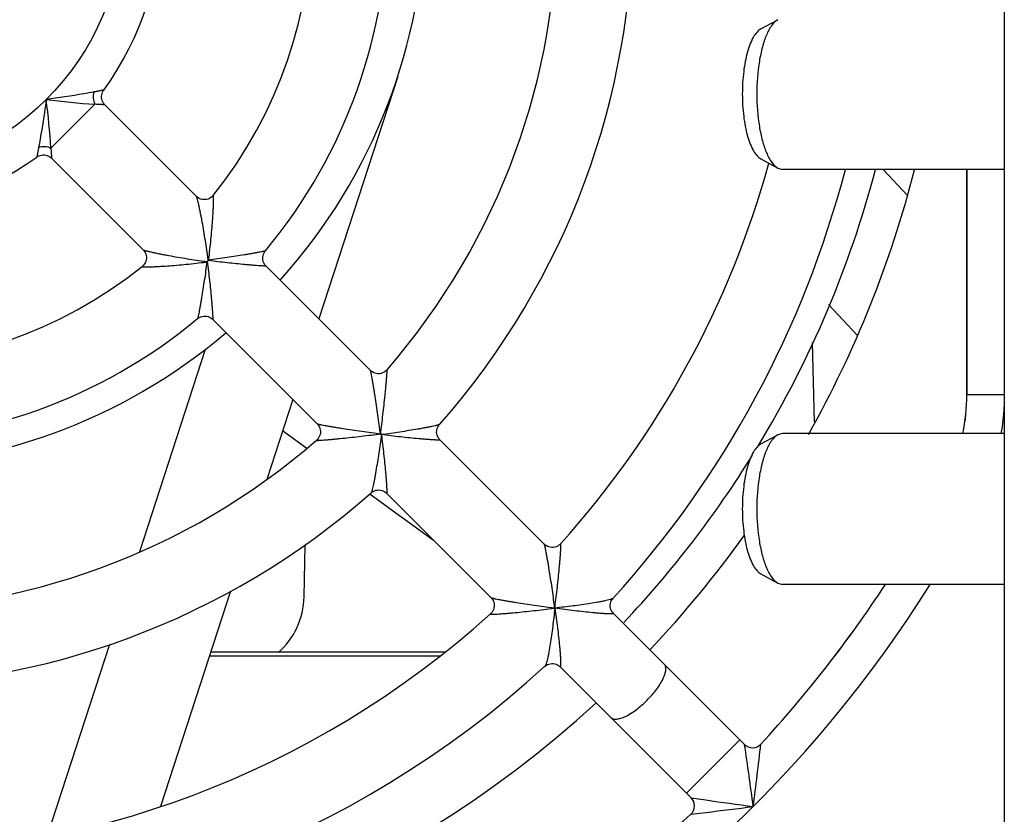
# Model space of a CAD drawing. Header units: millimetres. Extents: x 0 to 841, y 0 to 594.
# Tile 38 of 127: x 332 to 345, y 491 to 502. Entities that reach past the tile are written whole.
import ezdxf

# ---------------------------------------------------------------- set-up
doc = ezdxf.new("R2010")
doc.units = ezdxf.units.MM
doc.header["$LTSCALE"] = 46.255
doc.layers.get('0').update_dxf_attribs({"linetype": 'CONTINUOUS'})
for name, color, linetype in [('CHAMFERS', 7, 'CONTINUOUS'), ('DRAFTS', 7, 'CONTINUOUS'), ('ROUNDS', 7, 'CONTINUOUS')]:
    doc.layers.add(name, color=color, linetype=linetype)

msp = doc.modelspace()

# ---------------------------------------------------------------- linework, layer by layer
at = {"color": 3, "linetype": 'CONTINUOUS'}
msp.add_line((345.1366, 514.948), (345.1366, 480.948), dxfattribs=at)
at = {"color": 7, "linetype": 'CONTINUOUS'}
for p, q in [((337.0991, 500.9303), (336.0549, 497.7164)), ((334.4322, 499.3391), (333.218, 500.5533)), ((333.7251, 498.632), (332.5109, 499.8461)), ((345.1366, 499.698), (342.1997, 499.698)), ((343.8549, 499.3512), (343.5316, 499.698)), ((336.7384, 497.0329), (335.3543, 498.417)), ((342.8085, 497.9074), (343.194, 497.4941)), ((336.0314, 496.3257), (334.6472, 497.7099)), ((334.548, 497.3102), (333.6763, 494.6273)), ((335.7081, 496.649), (335.3625, 495.5855)), ((335.5739, 496.2362), (335.8967, 496.0017)), ((336.8822, 496.1928), (336.8714, 496.1819)), ((339.0416, 494.7297), (337.6584, 496.1129)), ((345.1366, 496.198), (342.1997, 496.198)), ((336.7342, 495.3933), (337.5739, 494.7832)), ((338.3345, 494.0226), (336.9513, 495.4057)), ((335.8584, 494.0305), (335.8704, 494.7222)), ((345.1366, 494.198), (342.1997, 494.198)), ((334.8818, 494.1062), (333.9552, 491.2542)), ((341.6949, 492.0764), (339.9575, 493.8138)), ((333.2776, 493.4003), (332.4482, 490.8477)), ((340.9878, 491.3693), (339.2504, 493.1067))]:
    msp.add_line(p, q, dxfattribs=at)
at = {"color": 9, "linetype": 'CONTINUOUS'}
for p, q in [((339.9529, 494.0142), (339.9508, 494.0122)), ((340.9264, 491.4307), (341.6335, 492.1378))]:
    msp.add_line(p, q, dxfattribs=at)
at = {"color": 7, "linetype": 'CONTINUOUS'}
for centre, radius, start, end in [((329.9662, 503.098), 10.25, 318.5763, 41.4237), ((329.9662, 503.098), 9.25, 319.09255, 40.90745), ((329.9662, 503.248), 7.5, 318.01344, 40.35331), ((329.9662, 503.098), 7, 320.21237, 39.78761), ((329.9662, 503.098), 6, 321.36055, 38.63944), ((329.9662, 503.098), 4, 324.01093, 35.98908), ((329.9662, 503.098), 4, 234.01093, 305.98908), ((329.9662, 503.098), 12.5, 318.00926, 344.608), ((329.9662, 503.098), 13.5, 317.70917, 345.40923), ((329.9662, 503.248), 13.925, 328.81001, 345.21723), ((329.9662, 503.248), 14.425, 330.68695, 345.72333), ((329.9662, 503.098), 6, 231.36058, 308.63941), ((329.9662, 503.098), 7, 230.21237, 309.7876), ((329.9662, 503.248), 7.5, 229.64729, 310.35271), ((329.9662, 503.098), 9.25, 229.09216, 310.90784), ((329.9662, 503.248), 13.925, 316.66334, 328.20737), ((329.9662, 503.098), 10.25, 228.5757, 311.42429), ((329.9662, 503.248), 14.425, 316.56559, 324.39973), ((334.8585, 494.048), 1, 311.01406, 359), ((329.9662, 503.098), 12.5, 228.00926, 311.99074), ((329.9662, 503.098), 13.5, 227.70917, 312.29083), ((329.9662, 503.248), 14.425, 227.41354, 312.58646)]:
    msp.add_arc(centre, radius, start, end, dxfattribs=at)
at = {"color": 9, "linetype": 'CONTINUOUS'}
msp.add_arc((339.0421, 493.1199), 0.0117, 312.31765, 313.97906, dxfattribs=at)
for points, knots in [([(334.5821, 498.5383), (334.5764, 498.5801), (334.5645, 498.6633), (334.5454, 498.7869), (334.5253, 498.9078), (334.5076, 499.006), (334.4931, 499.0815), (334.4825, 499.1348), (334.472, 499.185), (334.462, 499.2308), (334.4539, 499.2656), (334.4478, 499.2901), (334.4438, 499.3054), (334.4402, 499.3181), (334.4371, 499.3281), (334.4345, 499.3348), (334.4329, 499.3384), (334.432, 499.3393)], [0, 0, 0, 0, 0.1551412, 0.309042, 0.460028, 0.6057996, 0.6756703, 0.7426827, 0.805901, 0.8640114, 0.9151698, 0.9373862, 0.9568743, 0.9732347, 0.9860742, 0.9950557, 1, 1, 1, 1]), ([(334.5987, 498.5384), (334.604, 498.582), (334.614, 498.6687), (334.6273, 498.7979), (334.6387, 498.9243), (334.6465, 499.0268), (334.6516, 499.1056), (334.6547, 499.1609), (334.6567, 499.2048), (334.6579, 499.2378), (334.6585, 499.2604), (334.6589, 499.2813), (334.659, 499.3001), (334.6589, 499.3166), (334.6584, 499.3302), (334.6577, 499.3396), (334.657, 499.3455), (334.6564, 499.3486), (334.6557, 499.3507), (334.655, 499.3522), (334.6537, 499.3526), (334.6531, 499.3519), (334.6529, 499.3516)], [0, 0, 0, 0, 0.1607397, 0.3198885, 0.4756019, 0.6252866, 0.6966372, 0.7646399, 0.8281335, 0.857694, 0.885449, 0.9110769, 0.9342016, 0.9543958, 0.9711999, 0.9841613, 0.9890799, 0.992913, 0.9956587, 0.9973892, 0.9984947, 1, 1, 1, 1]), ([(333.7249, 498.6322), (333.7258, 498.6313), (333.7294, 498.6297), (333.7361, 498.6271), (333.746, 498.624), (333.7588, 498.6204), (333.7741, 498.6164), (333.7986, 498.6103), (333.8334, 498.6022), (333.8792, 498.5921), (333.9294, 498.5817), (333.9827, 498.5711), (334.0582, 498.5566), (334.1564, 498.5389), (334.2773, 498.5187), (334.4009, 498.4996), (334.4841, 498.4878), (334.5259, 498.4821)], [0, 0, 0, 0, 0.0049444, 0.0139259, 0.0267653, 0.0431257, 0.0626138, 0.0848302, 0.1359886, 0.194099, 0.2573173, 0.3243298, 0.3942004, 0.539972, 0.690958, 0.8448588, 1, 1, 1, 1]), ([(335.3453, 498.6185), (335.3447, 498.6178), (335.3421, 498.6171), (335.3372, 498.6154), (335.3294, 498.6135), (335.3192, 498.6111), (335.3065, 498.6083), (335.2856, 498.6039), (335.2551, 498.5979), (335.2141, 498.5901), (335.1683, 498.5818), (335.1186, 498.573), (335.047, 498.5609), (334.9528, 498.5455), (334.8359, 498.5276), (334.7154, 498.5101), (334.6341, 498.4989), (334.5932, 498.4935)], [0, 0, 0, 0, 0.0032438, 0.0101866, 0.0207246, 0.0346451, 0.0516876, 0.0715692, 0.1187175, 0.1739724, 0.2355527, 0.302043, 0.3723446, 0.5211794, 0.6772685, 0.8375712, 1, 1, 1, 1]), ([(333.7126, 498.4113), (333.7123, 498.411), (333.7116, 498.4105), (333.712, 498.4092), (333.7134, 498.4085), (333.7156, 498.4078), (333.7187, 498.4072), (333.7245, 498.4064), (333.734, 498.4058), (333.7476, 498.4053), (333.764, 498.4052), (333.7829, 498.4053), (333.8038, 498.4057), (333.8264, 498.4063), (333.8594, 498.4075), (333.9033, 498.4095), (333.9586, 498.4126), (334.0374, 498.4177), (334.1399, 498.4255), (334.2663, 498.4369), (334.3954, 498.4501), (334.4822, 498.4601), (334.5258, 498.4654)], [0, 0, 0, 0, 0.001505, 0.0026106, 0.0043414, 0.0070874, 0.0109209, 0.0158399, 0.0288019, 0.0456065, 0.0658011, 0.0889261, 0.1145542, 0.1423094, 0.17187, 0.2353636, 0.3033661, 0.3747165, 0.5244005, 0.6801131, 0.8392612, 1, 1, 1, 1]), ([(334.5707, 498.471), (334.5652, 498.4301), (334.5541, 498.3488), (334.5366, 498.2283), (334.5187, 498.1114), (334.5033, 498.0172), (334.4911, 497.9456), (334.4824, 497.8959), (334.4741, 497.8501), (334.4663, 497.8091), (334.4603, 497.7786), (334.4559, 497.7577), (334.4531, 497.745), (334.4507, 497.7348), (334.4488, 497.727), (334.4471, 497.7221), (334.4463, 497.7194), (334.4457, 497.7189)], [0, 0, 0, 0, 0.1624275, 0.322729, 0.478817, 0.6276509, 0.6979521, 0.7644422, 0.8260225, 0.8812775, 0.9284265, 0.9483084, 0.9653514, 0.9792727, 0.9898115, 0.9967552, 1, 1, 1, 1]), ([(334.5753, 498.4756), (334.5806, 498.4337), (334.5909, 498.3504), (334.6051, 498.2267), (334.6177, 498.1065), (334.627, 498.0096), (334.6335, 497.936), (334.6377, 497.8849), (334.6413, 497.838), (334.6443, 497.7963), (334.6462, 497.7654), (334.6473, 497.7445), (334.6478, 497.7323), (334.6481, 497.7225), (334.6482, 497.7163), (334.648, 497.7124), (334.648, 497.7112), (334.6476, 497.7095), (334.6473, 497.7097)], [0, 0, 0, 0, 0.16469, 0.3271311, 0.4851596, 0.6356099, 0.7065283, 0.7734393, 0.8351582, 0.8901399, 0.9364212, 0.9555783, 0.9716647, 0.9843752, 0.9934359, 0.9965291, 0.9986404, 1, 1, 1, 1]), ([(335.3544, 498.4168), (335.3547, 498.4166), (335.353, 498.4162), (335.3518, 498.4162), (335.3479, 498.416), (335.3417, 498.4161), (335.3319, 498.4164), (335.3196, 498.4169), (335.2987, 498.418), (335.2679, 498.4199), (335.2262, 498.4229), (335.1792, 498.4265), (335.1282, 498.4307), (335.0545, 498.4372), (334.9576, 498.4465), (334.8375, 498.4591), (334.7138, 498.4732), (334.6305, 498.4835), (334.5886, 498.4889)], [0, 0, 0, 0, 0.0013594, 0.0034706, 0.0065637, 0.0156242, 0.0283345, 0.0444208, 0.0635778, 0.109859, 0.1648407, 0.2265597, 0.2934707, 0.3643892, 0.5148397, 0.6728684, 0.8353097, 1, 1, 1, 1]), ([(336.8681, 496.2178), (336.8625, 496.2608), (336.851, 496.3463), (336.833, 496.4733), (336.8145, 496.5975), (336.7987, 496.6982), (336.7861, 496.7756), (336.777, 496.8301), (336.7682, 496.8811), (336.76, 496.9275), (336.7535, 496.9625), (336.7488, 496.9869), (336.7458, 497.0019), (336.7433, 497.0142), (336.7412, 497.0234), (336.7398, 497.0291), (336.7388, 497.0319), (336.7385, 497.0328), (336.7382, 497.0331)], [0, 0, 0, 0, 0.1574005, 0.3133782, 0.4661787, 0.6133615, 0.6837098, 0.7509823, 0.8141696, 0.8718595, 0.922085, 0.9436012, 0.962215, 0.9775192, 0.9891188, 0.9966774, 0.9988697, 1, 1, 1, 1]), ([(336.8746, 496.2178), (336.8803, 496.2616), (336.8913, 496.3487), (336.9068, 496.4784), (336.921, 496.6051), (336.9317, 496.708), (336.9395, 496.787), (336.9446, 496.8425), (336.9492, 496.8944), (336.953, 496.9411), (336.9556, 496.9762), (336.9571, 497.0003), (336.9577, 497.0129), (336.9581, 497.0216), (336.9583, 497.027), (336.9583, 497.0315), (336.9583, 497.0351), (336.9583, 497.038), (336.9579, 497.0396), (336.9579, 497.041), (336.9573, 497.041), (336.9572, 497.0409)], [0, 0, 0, 0, 0.1598571, 0.3181347, 0.4730028, 0.6219009, 0.6929067, 0.7606351, 0.8239868, 0.8814063, 0.9307066, 0.9514236, 0.9689616, 0.9764012, 0.9828829, 0.9883575, 0.9927819, 0.9961208, 0.9983548, 0.9995005, 1, 1, 1, 1]), ([(336.0311, 496.3259), (336.0314, 496.3257), (336.0322, 496.3254), (336.035, 496.3244), (336.0408, 496.323), (336.05, 496.3209), (336.0623, 496.3184), (336.0773, 496.3154), (336.1017, 496.3107), (336.1367, 496.3042), (336.1831, 496.296), (336.2341, 496.2872), (336.2886, 496.2781), (336.366, 496.2655), (336.4667, 496.2497), (336.5909, 496.2312), (336.7179, 496.2132), (336.8034, 496.2017), (336.8463, 496.1961)], [0, 0, 0, 0, 0.0011304, 0.0033231, 0.0108823, 0.0224824, 0.0377871, 0.0564014, 0.077918, 0.1281439, 0.185834, 0.2490212, 0.3162936, 0.3866416, 0.5338237, 0.6866235, 0.8426004, 1, 1, 1, 1]), ([(337.6521, 496.3164), (337.6513, 496.3155), (337.6482, 496.3139), (337.6422, 496.3116), (337.6334, 496.3088), (337.6222, 496.3057), (337.6086, 496.3022), (337.5864, 496.297), (337.5546, 496.2901), (337.5122, 496.2815), (337.4651, 496.2725), (337.4143, 496.2632), (337.3416, 496.2505), (337.2461, 496.2347), (337.1278, 496.2163), (337.0059, 496.1986), (336.9236, 496.1874), (336.8822, 496.182)], [0, 0, 0, 0, 0.00472, 0.0130232, 0.0248193, 0.0398774, 0.057917, 0.078643, 0.1270092, 0.1828963, 0.2446147, 0.3108527, 0.3806073, 0.527767, 0.6817622, 0.8398214, 1, 1, 1, 1]), ([(336.0233, 496.107), (336.0232, 496.1069), (336.0232, 496.1063), (336.0246, 496.1063), (336.0262, 496.1059), (336.0291, 496.1059), (336.0327, 496.1058), (336.0372, 496.1059), (336.0426, 496.1061), (336.0512, 496.1064), (336.0638, 496.1071), (336.088, 496.1086), (336.123, 496.1112), (336.1698, 496.115), (336.2217, 496.1195), (336.2772, 496.1247), (336.3562, 496.1325), (336.4591, 496.1432), (336.5858, 496.1574), (336.7155, 496.1729), (336.8026, 496.1839), (336.8463, 496.1895)], [0, 0, 0, 0, 0.0004997, 0.0016451, 0.0038783, 0.0072169, 0.0116406, 0.0171148, 0.0235961, 0.0310353, 0.0485725, 0.0692888, 0.1185883, 0.1760077, 0.2393593, 0.3070881, 0.3780943, 0.5269932, 0.6818626, 0.8401416, 1, 1, 1, 1]), ([(336.8822, 496.182), (336.8768, 496.1406), (336.8656, 496.0584), (336.8479, 495.9366), (336.8295, 495.8183), (336.8138, 495.7229), (336.801, 495.6501), (336.7918, 495.5994), (336.7828, 495.5523), (336.7742, 495.5099), (336.7662, 495.4734), (336.76, 495.4474), (336.7554, 495.4309), (336.7527, 495.4221), (336.7503, 495.4161), (336.7487, 495.4129), (336.7478, 495.4121)], [0, 0, 0, 0, 0.160092, 0.3180682, 0.4719878, 0.6190856, 0.6888182, 0.7550429, 0.8167599, 0.8726624, 0.9210666, 0.9598973, 0.975001, 0.986851, 0.9952155, 1, 1, 1, 1]), ([(337.6585, 496.1128), (337.6586, 496.1126), (337.6589, 496.1121), (337.658, 496.1114), (337.6566, 496.1111), (337.6544, 496.1107), (337.6514, 496.1104), (337.6477, 496.1102), (337.6432, 496.1101), (337.6359, 496.11), (337.6251, 496.1101), (337.6103, 496.1106), (337.5934, 496.1113), (337.5671, 496.1126), (337.5305, 496.1149), (337.4829, 496.1184), (337.4311, 496.1225), (337.3563, 496.1291), (337.2578, 496.1385), (337.1357, 496.1514), (337.0098, 496.1659), (336.9249, 496.1765), (336.8822, 496.182)], [0, 0, 0, 0, 0.0008835, 0.0018924, 0.0037577, 0.0065967, 0.0104205, 0.0152117, 0.0209433, 0.0275815, 0.043423, 0.0624113, 0.0842129, 0.1085057, 0.1634042, 0.2250802, 0.2919671, 0.3628786, 0.5133996, 0.6716745, 0.8345913, 1, 1, 1, 1]), ([(336.8822, 496.182), (336.8877, 496.1392), (336.8982, 496.0544), (336.9127, 495.9285), (336.9257, 495.8063), (336.9351, 495.7079), (336.9416, 495.6331), (336.9458, 495.5813), (336.9492, 495.5337), (336.9515, 495.4971), (336.9529, 495.4708), (336.9536, 495.4539), (336.954, 495.4391), (336.9542, 495.4283), (336.9541, 495.421), (336.954, 495.4165), (336.9538, 495.4128), (336.9535, 495.4098), (336.9531, 495.4076), (336.9528, 495.4062), (336.9521, 495.4052), (336.9515, 495.4055), (336.9514, 495.4057)], [0, 0, 0, 0, 0.165408, 0.3283242, 0.4865986, 0.637119, 0.7080303, 0.774917, 0.8365931, 0.8914917, 0.9157847, 0.9375864, 0.956575, 0.9724169, 0.9790553, 0.9847871, 0.9895787, 0.9934027, 0.9962421, 0.9981077, 0.9991167, 1, 1, 1, 1]), ([(339.1738, 493.9339), (339.1683, 493.9756), (339.1571, 494.0588), (339.1394, 494.1824), (339.1212, 494.3033), (339.1055, 494.4014), (339.0929, 494.4768), (339.0838, 494.53), (339.0748, 494.5798), (339.0663, 494.625), (339.0595, 494.6593), (339.0544, 494.6832), (339.0511, 494.6979), (339.0481, 494.7101), (339.0456, 494.7196), (339.0434, 494.7258), (339.0422, 494.7291), (339.0414, 494.7299)], [0, 0, 0, 0, 0.1564786, 0.3116755, 0.4638622, 0.6105936, 0.6807707, 0.7479065, 0.810998, 0.8686584, 0.9189881, 0.9406485, 0.9595027, 0.9751788, 0.9873225, 0.9956424, 1, 1, 1, 1]), ([(339.1868, 493.9339), (339.1924, 493.9771), (339.2031, 494.063), (339.218, 494.1909), (339.2314, 494.3159), (339.2414, 494.4172), (339.2483, 494.4949), (339.2527, 494.5493), (339.2564, 494.5997), (339.2588, 494.6387), (339.2602, 494.6669), (339.2609, 494.6851), (339.2613, 494.701), (339.2613, 494.7142), (339.261, 494.7233), (339.2605, 494.7291), (339.2601, 494.7321), (339.2595, 494.7343), (339.259, 494.7357), (339.2579, 494.7364), (339.2574, 494.7359), (339.2571, 494.7356)], [0, 0, 0, 0, 0.1616114, 0.3216277, 0.4781296, 0.6283518, 0.699788, 0.7676919, 0.8308551, 0.8875865, 0.9128404, 0.9355598, 0.9553509, 0.9718018, 0.9845161, 0.9893677, 0.993176, 0.9959374, 0.9976981, 0.9987362, 1, 1, 1, 1]), ([(338.3342, 494.0228), (338.3351, 494.022), (338.3384, 494.0207), (338.3446, 494.0186), (338.3541, 494.0161), (338.3663, 494.0131), (338.381, 494.0098), (338.4049, 494.0047), (338.4392, 493.9979), (338.4844, 493.9894), (338.5342, 493.9804), (338.5874, 493.9712), (338.6628, 493.9586), (338.7609, 493.943), (338.8818, 493.9248), (339.0054, 493.9071), (339.0885, 493.8959), (339.1303, 493.8904)], [0, 0, 0, 0, 0.0043576, 0.0126775, 0.0248212, 0.0404973, 0.0593515, 0.0810119, 0.1313416, 0.189002, 0.2520935, 0.3192293, 0.3894065, 0.5361379, 0.6883245, 0.8435214, 1, 1, 1, 1]), ([(339.9508, 494.0122), (339.9464, 494.0089), (339.9335, 494.0032), (339.91, 493.9951), (339.8786, 493.9865), (339.841, 493.9776), (339.7984, 493.9686), (339.7342, 493.9564), (339.6472, 493.9419), (339.537, 493.9259), (339.4211, 493.9108), (339.3016, 493.8968), (339.2209, 493.8881), (339.1803, 493.8839)], [0, 0, 0, 0, 0.0209286, 0.053363, 0.0954581, 0.1453489, 0.2014504, 0.2624943, 0.3956418, 0.5391126, 0.6892476, 0.8435144, 1, 1, 1, 1]), ([(338.3286, 493.8071), (338.3283, 493.8068), (338.3278, 493.8063), (338.3284, 493.8052), (338.3299, 493.8047), (338.3321, 493.8041), (338.3351, 493.8037), (338.3408, 493.8032), (338.35, 493.8029), (338.3632, 493.8029), (338.3791, 493.8033), (338.3973, 493.804), (338.4255, 493.8054), (338.4645, 493.8078), (338.5149, 493.8115), (338.5693, 493.8159), (338.6469, 493.8228), (338.7483, 493.8327), (338.8733, 493.8462), (339.0012, 493.8611), (339.0871, 493.8718), (339.1303, 493.8773)], [0, 0, 0, 0, 0.0012638, 0.0023019, 0.0040626, 0.006824, 0.0106323, 0.0154839, 0.0281982, 0.0446491, 0.0644402, 0.0871596, 0.1124135, 0.1691449, 0.2323082, 0.3002121, 0.3716482, 0.5218705, 0.6783724, 0.8383887, 1, 1, 1, 1]), ([(339.1803, 493.8839), (339.176, 493.8426), (339.1672, 493.7607), (339.153, 493.6395), (339.1376, 493.522), (339.1213, 493.4105), (339.1065, 493.3228), (339.094, 493.2583), (339.0849, 493.2158), (339.0759, 493.1788), (339.0673, 493.1485), (339.0601, 493.1282), (339.0544, 493.1168), (339.0517, 493.1128), (339.0503, 493.1115)], [0, 0, 0, 0, 0.1583555, 0.3144029, 0.4661342, 0.610871, 0.7447075, 0.8057507, 0.8615149, 0.9106202, 0.9513498, 0.9817204, 0.9924357, 1, 1, 1, 1]), ([(339.9577, 493.8136), (339.958, 493.8133), (339.9585, 493.8127), (339.9583, 493.8113), (339.9571, 493.8104), (339.9542, 493.8092), (339.9485, 493.8081), (339.9395, 493.8072), (339.9278, 493.8067), (339.9136, 493.8066), (339.8972, 493.8068), (339.8788, 493.8073), (339.8587, 493.8081), (339.8289, 493.8097), (339.7887, 493.8124), (339.7373, 493.8165), (339.6623, 493.8234), (339.5631, 493.8339), (339.4392, 493.8486), (339.3108, 493.8654), (339.2241, 493.8775), (339.1803, 493.8839)], [0, 0, 0, 0, 0.0017049, 0.003023, 0.0047464, 0.0072895, 0.0151646, 0.0267386, 0.0417609, 0.0599189, 0.0808927, 0.104378, 0.1300938, 0.1577888, 0.2182504, 0.2842806, 0.3547349, 0.5055461, 0.6655328, 0.8312147, 1, 1, 1, 1]), ([(339.1803, 493.8839), (339.1866, 493.8401), (339.1988, 493.7534), (339.2156, 493.625), (339.2303, 493.5011), (339.2408, 493.4018), (339.2476, 493.3269), (339.2518, 493.2755), (339.2545, 493.2352), (339.256, 493.2055), (339.2569, 493.1853), (339.2574, 493.167), (339.2576, 493.1506), (339.2574, 493.1364), (339.2569, 493.1247), (339.2561, 493.1157), (339.255, 493.11), (339.2538, 493.1071), (339.2529, 493.1058), (339.2515, 493.1056), (339.2509, 493.1062), (339.2506, 493.1065)], [0, 0, 0, 0, 0.1687852, 0.334467, 0.4944536, 0.6452648, 0.7157191, 0.7817492, 0.8422108, 0.8699059, 0.8956217, 0.919107, 0.9400809, 0.9582388, 0.9732612, 0.9848353, 0.9927105, 0.9952536, 0.9969771, 0.9982951, 1, 1, 1, 1]), ([(340.4028, 492.6614), (340.4258, 492.6844), (340.4695, 492.7312), (340.5283, 492.8038), (340.5776, 492.8756), (340.6158, 492.9441), (340.6415, 493.0065), (340.6524, 493.0545), (340.6529, 493.0878), (340.6488, 493.1141), (340.6395, 493.1318), (340.6311, 493.1402)], [0, 0, 0, 0, 0.173734, 0.3416516, 0.4982552, 0.6387096, 0.7592706, 0.8579504, 0.8993646, 0.9361331, 1, 1, 1, 1]), ([(339.924, 492.4331), (339.9324, 492.4247), (339.95, 492.4154), (339.9764, 492.4113), (340.0096, 492.4117), (340.0577, 492.4227), (340.1201, 492.4484), (340.1885, 492.4866), (340.2604, 492.5359), (340.333, 492.5947), (340.3798, 492.6384), (340.4028, 492.6614)], [0, 0, 0, 0, 0.0638669, 0.1006354, 0.1420496, 0.2407294, 0.3612904, 0.5017448, 0.6583484, 0.826266, 1, 1, 1, 1])]:
    msp.add_open_spline(points, degree=3, knots=knots, dxfattribs=at)
at = {"layer": 'CHAMFERS', "color": 7, "linetype": 'CONTINUOUS'}
for p, q in [((341.9103, 501.5583), (342.1375, 501.6813)), ((341.9103, 499.8376), (342.1375, 499.7147)), ((342.1375, 499.7147), (342.1997, 499.698)), ((341.9103, 496.0583), (342.1375, 496.1813)), ((342.1997, 496.198), (342.1375, 496.1813)), ((341.9103, 494.3376), (342.1375, 494.2147)), ((342.1375, 494.2147), (342.1997, 494.198))]:
    msp.add_line(p, q, dxfattribs=at)
for points, knots in [([(341.9103, 501.5583), (341.8915, 501.5481), (341.8543, 501.5159), (341.8085, 501.4491), (341.7672, 501.3609), (341.7172, 501.2093), (341.6763, 500.9858), (341.6655, 500.7973), (341.6655, 500.698)], [0, 0, 0, 0, 0.0698123, 0.1568615, 0.2626115, 0.3861456, 0.6762401, 1, 1, 1, 1]), ([(342.1375, 501.6813), (342.1054, 501.6639), (342.044, 501.5996), (342.0049, 501.523), (341.9856, 501.4777)], [0, 0, 0, 0, 0.4251416, 1, 1, 1, 1]), ([(341.9856, 501.4777), (341.9637, 501.4264), (341.9262, 501.3117), (341.8724, 501.0523), (341.8577, 500.8425), (341.8577, 500.698)], [0, 0, 0, 0, 0.2104198, 0.4539803, 1, 1, 1, 1]), ([(341.6655, 500.698), (341.6655, 500.5986), (341.6763, 500.4101), (341.7172, 500.1866), (341.7672, 500.035), (341.8085, 499.9468), (341.8543, 499.88), (341.8915, 499.8478), (341.9103, 499.8376)], [0, 0, 0, 0, 0.3237598, 0.6138543, 0.7373884, 0.8431385, 0.9301877, 1, 1, 1, 1]), ([(341.8577, 500.698), (341.8577, 500.5534), (341.8724, 500.3436), (341.9262, 500.0842), (341.9637, 499.9695), (341.9856, 499.9183)], [0, 0, 0, 0, 0.5460197, 0.7895802, 1, 1, 1, 1]), ([(341.9856, 499.9183), (342.0049, 499.8729), (342.044, 499.7963), (342.1054, 499.732), (342.1375, 499.7147)], [0, 0, 0, 0, 0.574858, 1, 1, 1, 1]), ([(342.1375, 496.1813), (342.1054, 496.1639), (342.044, 496.0996), (342.0049, 496.023), (341.9856, 495.9777)], [0, 0, 0, 0, 0.4251416, 1, 1, 1, 1]), ([(341.9103, 496.0583), (341.8915, 496.0481), (341.8543, 496.0159), (341.8085, 495.9491), (341.7672, 495.8609), (341.7172, 495.7093), (341.6763, 495.4858), (341.6655, 495.2973), (341.6655, 495.198)], [0, 0, 0, 0, 0.0698123, 0.1568615, 0.2626115, 0.3861456, 0.6762401, 1, 1, 1, 1]), ([(341.9856, 495.9777), (341.9637, 495.9264), (341.9262, 495.8117), (341.8724, 495.5523), (341.8577, 495.3425), (341.8577, 495.198)], [0, 0, 0, 0, 0.2104198, 0.4539803, 1, 1, 1, 1]), ([(341.6655, 495.198), (341.6655, 495.0986), (341.6763, 494.9101), (341.7172, 494.6866), (341.7672, 494.535), (341.8085, 494.4468), (341.8543, 494.38), (341.8915, 494.3478), (341.9103, 494.3376)], [0, 0, 0, 0, 0.3237598, 0.6138543, 0.7373884, 0.8431385, 0.9301877, 1, 1, 1, 1]), ([(341.8577, 495.198), (341.8577, 495.0534), (341.8724, 494.8436), (341.9262, 494.5842), (341.9637, 494.4695), (341.9856, 494.4183)], [0, 0, 0, 0, 0.5460197, 0.7895802, 1, 1, 1, 1]), ([(341.9856, 494.4183), (342.0049, 494.3729), (342.044, 494.2963), (342.1054, 494.232), (342.1375, 494.2147)], [0, 0, 0, 0, 0.574858, 1, 1, 1, 1])]:
    msp.add_open_spline(points, degree=3, knots=knots, dxfattribs=at)
at = {"layer": 'DRAFTS', "color": 7, "linetype": 'CONTINUOUS'}
msp.add_line((344.6412, 496.708), (344.6412, 499.698), dxfattribs=at)
msp.add_arc((342.1412, 496.708), 2.5, 348.22328, 360, dxfattribs=at)
at = {"layer": 'ROUNDS', "color": 9, "linetype": 'CONTINUOUS'}
for p, q in [((332.5033, 499.9782), (333.086, 500.5609)), ((344.6414, 499.698), (344.6414, 496.708)), ((342.5915, 497.4038), (342.6167, 496.3529)), ((345.1366, 496.708), (344.6412, 496.708)), ((336.8714, 496.1928), (336.8681, 496.2178)), ((336.8714, 496.1928), (336.8746, 496.2178)), ((336.8463, 496.1961), (336.8714, 496.1928)), ((336.8463, 496.1895), (336.8714, 496.1928)), ((334.6039, 493.2507), (337.6616, 493.2507)), ((341.695, 492.0762), (341.6949, 492.0764)), ((341.9113, 492.0806), (341.9112, 492.0807)), ((340.9878, 491.3693), (340.988, 491.3692)), ((340.988, 491.3692), (341.1832, 491.3403)), ((340.9834, 491.153), (340.9836, 491.1529)), ((340.9836, 491.1529), (341.1807, 491.1757))]:
    msp.add_line(p, q, dxfattribs=at)
at = {"layer": 'ROUNDS', "color": 7, "linetype": 'CONTINUOUS'}
for p, q in [((334.5753, 498.4756), (334.5707, 498.471)), ((334.5886, 498.4889), (334.5932, 498.4935)), ((336.8822, 496.1928), (336.8714, 496.1928)), ((336.8714, 496.1928), (336.8714, 496.1819)), ((336.8714, 496.1819), (336.8822, 496.182)), ((336.8822, 496.182), (336.8822, 496.1928)), ((337.7208, 493.298), (334.6192, 493.298))]:
    msp.add_line(p, q, dxfattribs=at)
for points in [[(333.218, 500.5532), (333.2102, 500.5617), (333.1988, 500.5769), (333.1894, 500.5933), (333.1822, 500.6108), (333.1772, 500.6291), (333.1745, 500.6479), (333.1743, 500.6668), (333.1764, 500.6856), (333.1809, 500.704), (333.1877, 500.7217), (333.1967, 500.7384), (333.2027, 500.7475)], [(332.3167, 499.8614), (332.3258, 499.8675), (332.3425, 499.8765), (332.3602, 499.8833), (332.3786, 499.8877), (332.3974, 499.8899), (332.4163, 499.8896), (332.4351, 499.887), (332.4534, 499.882), (332.4709, 499.8748), (332.4873, 499.8654), (332.5025, 499.854), (332.5109, 499.8461)], [(334.6529, 499.3516), (334.6474, 499.3451), (334.6346, 499.3325), (334.6197, 499.3211), (334.6031, 499.3115), (334.585, 499.304), (334.5658, 499.2988), (334.5461, 499.2963), (334.5262, 499.2964), (334.5065, 499.2991), (334.4877, 499.3044), (334.4699, 499.3119), (334.4537, 499.3214), (334.4393, 499.3325), (334.432, 499.3393)], [(333.7249, 498.6322), (333.7317, 498.6249), (333.7428, 498.6105), (333.7523, 498.5943), (333.7598, 498.5765), (333.7651, 498.5577), (333.7678, 498.538), (333.7679, 498.5181), (333.7654, 498.4983), (333.7602, 498.4792), (333.7527, 498.4611), (333.7431, 498.4445), (333.7317, 498.4296), (333.719, 498.4168), (333.7126, 498.4113)], [(335.3544, 498.4168), (335.3462, 498.4258), (335.3345, 498.4416), (335.3249, 498.4588), (335.3177, 498.4773), (335.3129, 498.4966), (335.3108, 498.5163), (335.3112, 498.5362), (335.3143, 498.5558), (335.32, 498.5748), (335.328, 498.5928), (335.3384, 498.6095), (335.3453, 498.6185)], [(334.4457, 497.7189), (334.4548, 497.7259), (334.4715, 497.7362), (334.4895, 497.7443), (334.5085, 497.7499), (334.5281, 497.753), (334.548, 497.7534), (334.5677, 497.7513), (334.587, 497.7465), (334.6054, 497.7393), (334.6226, 497.7297), (334.6384, 497.718), (334.6473, 497.7097)], [(336.9572, 497.0409), (336.9492, 497.0323), (336.9342, 497.0193), (336.9174, 497.0084), (336.8991, 496.9997), (336.8799, 496.9936), (336.8599, 496.9901), (336.8396, 496.9893), (336.8194, 496.9913), (336.7998, 496.9959), (336.7809, 497.0032), (336.7634, 497.0129), (336.7473, 497.0247), (336.7382, 497.0331)], [(336.0311, 496.3259), (336.0395, 496.3168), (336.0514, 496.3008), (336.061, 496.2832), (336.0683, 496.2644), (336.0729, 496.2447), (336.0749, 496.2245), (336.0741, 496.2042), (336.0706, 496.1842), (336.0644, 496.1649), (336.0557, 496.1467), (336.0447, 496.1299), (336.0317, 496.1148), (336.0233, 496.107)], [(337.6585, 496.1128), (337.6505, 496.1215), (337.6388, 496.1372), (337.6291, 496.1547), (337.6218, 496.1735), (337.617, 496.1934), (337.615, 496.2137), (337.6159, 496.2342), (337.6195, 496.2543), (337.6257, 496.2735), (337.6344, 496.2915), (337.6451, 496.3078), (337.6521, 496.3164)], [(336.7478, 495.4121), (336.7563, 495.4191), (336.7727, 495.4298), (336.7907, 495.4385), (336.8099, 495.4447), (336.83, 495.4483), (336.8504, 495.4491), (336.8708, 495.4472), (336.8907, 495.4424), (336.9095, 495.4351), (336.927, 495.4254), (336.9427, 495.4137), (336.9514, 495.4057)], [(339.2571, 494.7356), (339.2498, 494.728), (339.2352, 494.7157), (339.2186, 494.705), (339.2005, 494.6966), (339.1812, 494.6905), (339.161, 494.6872), (339.1406, 494.6866), (339.1203, 494.6888), (339.1007, 494.6937), (339.0821, 494.7011), (339.0649, 494.7108), (339.0496, 494.7223), (339.0414, 494.7299)], [(338.3342, 494.0228), (338.3419, 494.0146), (338.3534, 493.9993), (338.3631, 493.9821), (338.3705, 493.9635), (338.3754, 493.9439), (338.3776, 493.9236), (338.377, 493.9031), (338.3737, 493.883), (338.3676, 493.8637), (338.3591, 493.8456), (338.3485, 493.829), (338.3362, 493.8144), (338.3286, 493.8071)], [(339.9577, 493.8136), (339.9519, 493.8197), (339.9415, 493.833), (339.9321, 493.8483), (339.9245, 493.8654), (339.919, 493.8839), (339.916, 493.9032), (339.9155, 493.9229), (339.9177, 493.9423), (339.9223, 493.961), (339.9291, 493.9784), (339.9378, 493.9942), (339.9477, 494.008), (339.9529, 494.0142)], [(339.05, 493.1112), (339.0561, 493.1165), (339.0699, 493.1264), (339.0857, 493.135), (339.1032, 493.1419), (339.1219, 493.1465), (339.1413, 493.1487), (339.161, 493.1482), (339.1803, 493.1452), (339.1987, 493.1397), (339.2159, 493.132), (339.2312, 493.1227), (339.2445, 493.1122), (339.2506, 493.1065)]]:
    msp.add_lwpolyline(points, dxfattribs=at)
at = {"layer": 'ROUNDS', "color": 9, "linetype": 'CONTINUOUS'}
msp.add_circle((329.9662, 503.098), 3.5, dxfattribs=at)
for centre, radius, start, end in [((322.74, 499.3626), 9.7826, 3.60769, 7.40326), ((333.7279, 510.5968), 10.0563, 262.64841, 266.34063), ((333.2682, 508.8059), 10.4167, 276.93415, 277.18286), ((335.9376, 508.8625), 10.4759, 262.25551, 262.52759), ((324.2017, 497.1266), 10.4759, 7.47241, 7.74449), ((324.2584, 499.796), 10.4166, 352.81714, 353.06586), ((342.1412, 496.708), 2.5002, 348.22416, 360), ((342.1412, 496.708), 3.0001, 350.20974, 357.03243), ((329.9662, 503.098), 16.7501, 297.69249, 327.90302), ((329.9662, 503.098), 16.2502, 317.31343, 326.78514), ((341.4092, 511.1952), 17.4542, 262.49779, 262.66334), ((337.0372, 510.1477), 16.4044, 277.33041, 277.50664), ((321.869, 491.655), 17.4542, 7.33666, 7.50221), ((322.9165, 496.027), 16.4044, 352.49336, 352.66959), ((341.801, 492.1823), 0.15, 225.02205, 317.29143), ((299.2639, 485.7061), 42.9066, 7.42909, 8.53796), ((291.6372, 497.8011), 50.5985, 352.56538, 353.50846), ((340.8819, 491.2632), 0.15, 312.70855, 44.97797), ((335.2706, 541.3575), 50.5287, 276.717, 277.43644), ((347.3504, 533.7502), 42.8559, 261.7261, 262.57244), ((329.9662, 503.098), 16.2502, 297.69249, 312.68657)]:
    msp.add_arc(centre, radius, start, end, dxfattribs=at)
at = {"layer": 'ROUNDS', "color": 7, "linetype": 'CONTINUOUS'}
for centre, radius, start, end in [((331.5047, 501.556), 4.3494, 314.90783, 315.03228), ((331.5099, 501.5578), 4.347, 314.9678, 315.09232), ((329.9662, 503.098), 16.25, 317.31379, 326.78479), ((341.801, 492.1825), 0.15, 224.9929, 317.30902), ((340.8817, 491.2632), 0.15, 312.69098, 45.0071), ((329.9662, 503.098), 16.25, 297.69249, 312.68621)]:
    msp.add_arc(centre, radius, start, end, dxfattribs=at)
at = {"layer": 'ROUNDS', "color": 9, "linetype": 'CONTINUOUS'}
for points, knots in [([(333.0752, 500.7234), (333.0294, 500.715), (332.8187, 500.6773), (332.6071, 500.6447), (332.4411, 500.6231)], [0, 0, 0, 0, 0.2178081, 1, 1, 1, 1]), ([(333.0752, 500.7234), (333.0649, 500.6976), (333.0572, 500.6406), (333.0724, 500.5851), (333.086, 500.5609)], [0, 0, 0, 0, 0.5, 1, 1, 1, 1]), ([(333.2027, 500.7475), (333.2026, 500.7473), (333.2017, 500.7474), (333.2001, 500.7468), (333.1972, 500.7464), (333.1933, 500.7456), (333.1882, 500.7446), (333.1795, 500.743), (333.1662, 500.7404), (333.1477, 500.7369), (333.126, 500.7328), (333.1015, 500.7282), (333.0842, 500.725), (333.0752, 500.7234)], [0, 0, 0, 0, 0.0045476, 0.0180747, 0.0404724, 0.0715533, 0.1110731, 0.1587332, 0.2770797, 0.4235605, 0.5949488, 0.7880894, 1, 1, 1, 1]), ([(332.4411, 500.6231), (332.4336, 500.5659), (332.4043, 500.3539), (332.3691, 500.1428), (332.3408, 499.989)], [0, 0, 0, 0, 0.2694139, 1, 1, 1, 1]), ([(333.218, 500.5532), (333.2179, 500.5534), (333.217, 500.5531), (333.2153, 500.5535), (333.2122, 500.5535), (333.2081, 500.5538), (333.2029, 500.5541), (333.1938, 500.5546), (333.18, 500.5553), (333.1608, 500.5564), (333.1383, 500.5577), (333.113, 500.5592), (333.0953, 500.5603), (333.086, 500.5609)], [0, 0, 0, 0, 0.0046288, 0.0183179, 0.0409453, 0.0723043, 0.1121277, 0.160092, 0.2789485, 0.4256582, 0.5968572, 0.7893087, 1, 1, 1, 1]), ([(332.3408, 499.989), (332.3666, 499.9992), (332.4236, 500.007), (332.479, 499.9918), (332.5033, 499.9782)], [0, 0, 0, 0, 0.5, 1, 1, 1, 1]), ([(332.3408, 499.989), (332.3391, 499.98), (332.336, 499.9627), (332.3314, 499.9382), (332.3273, 499.9165), (332.3238, 499.898), (332.3212, 499.8847), (332.3195, 499.8759), (332.3186, 499.8709), (332.3178, 499.867), (332.3174, 499.8641), (332.3168, 499.8625), (332.3169, 499.8616), (332.3167, 499.8614)], [0, 0, 0, 0, 0.2119106, 0.4050513, 0.5764396, 0.7229204, 0.8412669, 0.888927, 0.9284468, 0.9595277, 0.9819254, 0.9954524, 1, 1, 1, 1]), ([(332.5033, 499.9782), (332.5038, 499.9689), (332.5049, 499.9511), (332.5064, 499.9259), (332.5078, 499.9034), (332.5088, 499.8842), (332.5096, 499.8704), (332.5101, 499.8613), (332.5104, 499.856), (332.5107, 499.852), (332.5107, 499.8489), (332.5111, 499.8472), (332.5108, 499.8463), (332.5109, 499.8461)], [0, 0, 0, 0, 0.2106913, 0.4031428, 0.5743418, 0.7210516, 0.8399081, 0.8878724, 0.9276957, 0.9590547, 0.9816821, 0.9953712, 1, 1, 1, 1])]:
    msp.add_open_spline(points, degree=3, knots=knots, dxfattribs=at)

doc.saveas('drawing.dxf')
